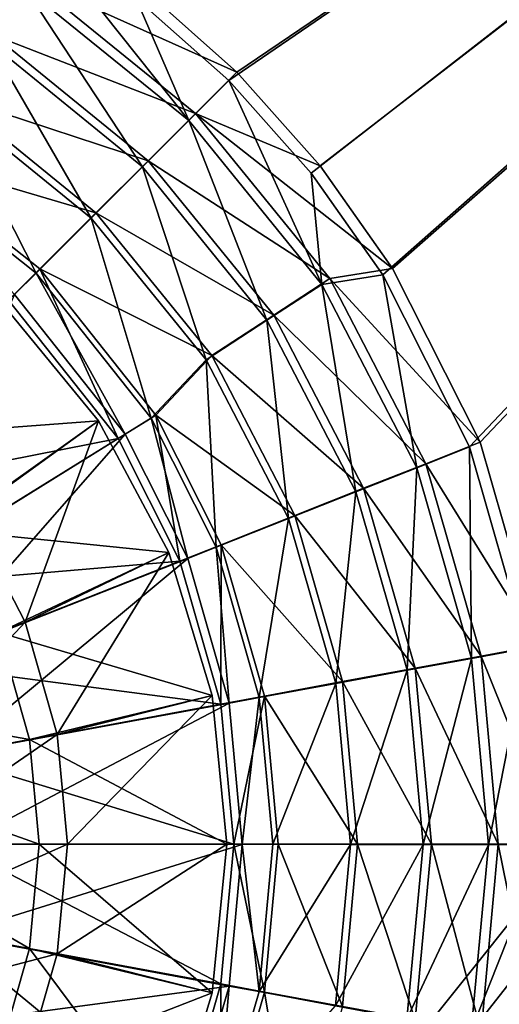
# Model space of a CAD drawing. Header units: metres. Extents: x -1004 to 0, y -808 to 0.
# Tile 39 of 160: x -429 to -366, y -465 to -336. Entities that reach past the tile are written whole.
import ezdxf

# ---------------------------------------------------------------- set-up
doc = ezdxf.new("R2010")
doc.units = ezdxf.units.M

msp = doc.modelspace()

# ---------------------------------------------------------------- linework, layer by layer
at = {"layer": 'None012310'}
for points in [[(-183.245575, -194.333847, 2169.999756), (-413.942505, -332.992767, 2169.999756), (-401.78009, -343.837189, 2169.999756)], [(-401.78009, -343.837189, 2169.999756), (-390.951721, -355.994965, 2169.999756), (-183.245575, -194.333847, 2169.999756)], [(-390.951721, -355.994965, 2169.999756), (-381.589203, -369.314484, 2169.999756), (-183.245575, -194.333847, 2169.999756)], [(-381.589203, -369.314484, 2169.999756), (-370.22757, -391.913391, 2169.999756), (-183.245575, -194.333847, 2169.999756)], [(-370.22757, -391.913391, 2169.999756), (-362.654358, -418.302765, 2169.999756), (-183.245575, -194.333847, 2169.999756)], [(-183.245575, -195.279739, 2167.143799), (-400.724335, -342.721741, 2167.143799), (-413.013092, -331.770416, 2167.143799)], [(-389.77298, -355.010529, 2167.143799), (-400.724335, -342.721741, 2167.143799), (-183.245575, -195.279739, 2167.143799)], [(-380.303619, -368.474457, 2167.143799), (-389.77298, -355.010529, 2167.143799), (-183.245575, -195.279739, 2167.143799)], [(-183.245575, -195.279739, 2167.143799), (-368.824341, -391.287018, 2167.143799), (-380.303619, -368.474457, 2167.143799)], [(-361.158539, -417.94873, 2167.143799), (-368.824341, -391.287018, 2167.143799), (-183.245575, -195.279739, 2167.143799)], [(-433.204834, -338.809113, 2153.198975), (-428.51004, -331.631378, 2161.194092), (-452.570892, -319.161133, 2161.194092)], [(-428.51004, -331.631378, 2161.194092), (-407.032928, -349.086884, 2161.194092), (-427.269409, -323.616211, 2169.999756)], [(-407.032928, -349.086884, 2161.194092), (-413.942505, -332.992767, 2169.999756), (-427.269409, -323.616211, 2169.999756)], [(-427.827759, -330.535919, 2158.308838), (-432.624451, -337.872803, 2150.335205), (-455.338867, -326.105316, 2150.335205)], [(-432.624451, -337.872803, 2150.335205), (-427.827759, -330.535919, 2158.308838), (-406.148865, -348.146301, 2158.308838)], [(-413.013092, -331.770416, 2167.143799), (-400.724335, -342.721741, 2167.143799), (-427.827759, -330.535919, 2158.308838)], [(-427.827759, -330.535919, 2158.308838), (-400.724335, -342.721741, 2167.143799), (-406.148865, -348.146301, 2158.308838)], [(-433.204834, -338.809113, 2153.198975), (-413.099426, -355.14978, 2153.198975), (-428.51004, -331.631378, 2161.194092)], [(-413.099426, -355.14978, 2153.198975), (-407.032928, -349.086884, 2161.194092), (-428.51004, -331.631378, 2161.194092)], [(-401.78009, -343.837189, 2169.999756), (-413.942505, -332.992767, 2169.999756), (-407.032928, -349.086884, 2161.194092)], [(-437.926453, -345.982605, 2143.397217), (-432.624451, -337.872803, 2150.335205), (-412.347168, -354.344604, 2150.335205)], [(-412.347168, -354.344604, 2150.335205), (-432.624451, -337.872803, 2150.335205), (-406.148865, -348.146301, 2158.308838)], [(-438.415466, -346.775421, 2146.241211), (-419.832458, -361.878784, 2146.241211), (-433.204834, -338.809113, 2153.198975)], [(-419.832458, -361.878784, 2146.241211), (-413.099426, -355.14978, 2153.198975), (-433.204834, -338.809113, 2153.198975)], [(-400.724335, -342.721741, 2167.143799), (-389.77298, -355.010529, 2167.143799), (-406.148865, -348.146301, 2158.308838)], [(-407.032928, -349.086884, 2161.194092), (-389.59021, -370.574341, 2161.194092), (-401.78009, -343.837189, 2169.999756)], [(-389.59021, -370.574341, 2161.194092), (-390.951721, -355.994965, 2169.999756), (-401.78009, -343.837189, 2169.999756)], [(-445.733917, -353.343445, 2137.627197), (-437.926453, -345.982605, 2143.397217), (-419.198456, -361.195892, 2143.397217)], [(-419.198456, -361.195892, 2143.397217), (-437.926453, -345.982605, 2143.397217), (-412.347168, -354.344604, 2150.335205)], [(-446.10199, -353.965118, 2140.483154), (-427.043518, -369.085602, 2140.483154), (-438.415466, -346.775421, 2146.241211)], [(-427.043518, -369.085602, 2140.483154), (-419.832458, -361.878784, 2146.241211), (-438.415466, -346.775421, 2146.241211)], [(-412.347168, -354.344604, 2150.335205), (-406.148865, -348.146301, 2158.308838), (-388.538513, -369.825195, 2158.308838)], [(-406.148865, -348.146301, 2158.308838), (-389.77298, -355.010529, 2167.143799), (-380.303619, -368.474457, 2167.143799)], [(-406.148865, -348.146301, 2158.308838), (-380.303619, -368.474457, 2167.143799), (-388.538513, -369.825195, 2158.308838)], [(-413.099426, -355.14978, 2153.198975), (-396.770721, -375.264893, 2153.198975), (-407.032928, -349.086884, 2161.194092)], [(-396.770721, -375.264893, 2153.198975), (-389.59021, -370.574341, 2161.194092), (-407.032928, -349.086884, 2161.194092)], [(-427.043518, -369.085602, 2140.483154), (-446.10199, -353.965118, 2140.483154), (-429.866547, -371.919464, 2140.483154)], [(-426.555084, -368.552521, 2137.627197), (-445.733917, -353.343445, 2137.627197), (-419.198456, -361.195892, 2143.397217)], [(-445.733917, -353.343445, 2137.627197), (-426.555084, -368.552521, 2137.627197), (-430.666382, -372.663788, 2137.627197)], [(-419.832458, -361.878784, 2146.241211), (-404.740173, -380.470764, 2146.241211), (-413.099426, -355.14978, 2153.198975)], [(-419.198456, -361.195892, 2143.397217), (-412.347168, -354.344604, 2150.335205), (-395.875366, -374.621887, 2150.335205)], [(-404.740173, -380.470764, 2146.241211), (-396.770721, -375.264893, 2153.198975), (-413.099426, -355.14978, 2153.198975)], [(-395.875366, -374.621887, 2150.335205), (-412.347168, -354.344604, 2150.335205), (-388.538513, -369.825195, 2158.308838)], [(-381.589203, -369.314484, 2169.999756), (-390.951721, -355.994965, 2169.999756), (-389.59021, -370.574341, 2161.194092)], [(-426.555084, -368.552521, 2137.627197), (-419.198456, -361.195892, 2143.397217), (-403.985168, -379.923889, 2143.397217)], [(-403.985168, -379.923889, 2143.397217), (-419.198456, -361.195892, 2143.397217), (-395.875366, -374.621887, 2150.335205)], [(-427.043518, -369.085602, 2140.483154), (-411.945526, -388.135132, 2140.483154), (-419.832458, -361.878784, 2146.241211)], [(-411.945526, -388.135132, 2140.483154), (-404.740173, -380.470764, 2146.241211), (-419.832458, -361.878784, 2146.241211)], [(-430.666382, -372.663788, 2137.627197), (-426.555084, -368.552521, 2137.627197), (-416.286774, -390.796326, 2137.627197)], [(-415.341156, -390.249329, 2140.483154), (-427.043518, -369.085602, 2140.483154), (-429.866547, -371.919464, 2140.483154)], [(-411.945526, -388.135132, 2140.483154), (-427.043518, -369.085602, 2140.483154), (-415.341156, -390.249329, 2140.483154)], [(-411.346008, -387.731354, 2137.627197), (-426.555084, -368.552521, 2137.627197), (-403.985168, -379.923889, 2143.397217)], [(-426.555084, -368.552521, 2137.627197), (-411.346008, -387.731354, 2137.627197), (-416.286774, -390.796326, 2137.627197)], [(-389.59021, -370.574341, 2161.194092), (-377.134308, -394.642639, 2161.194092), (-381.589203, -369.314484, 2169.999756)], [(-380.303619, -368.474457, 2167.143799), (-368.824341, -391.287018, 2167.143799), (-388.538513, -369.825195, 2158.308838)], [(-377.134308, -394.642639, 2161.194092), (-370.22757, -391.913391, 2169.999756), (-381.589203, -369.314484, 2169.999756)], [(-396.770721, -375.264893, 2153.198975), (-385.110352, -397.79599, 2153.198975), (-389.59021, -370.574341, 2161.194092)], [(-395.875366, -374.621887, 2150.335205), (-388.538513, -369.825195, 2158.308838), (-375.957611, -394.10968, 2158.308838)], [(-385.110352, -397.79599, 2153.198975), (-377.134308, -394.642639, 2161.194092), (-389.59021, -370.574341, 2161.194092)], [(-388.538513, -369.825195, 2158.308838), (-368.824341, -391.287018, 2167.143799), (-375.957611, -394.10968, 2158.308838)], [(-446.746582, -409.717224, 2169.999756), (-415.341156, -390.249329, 2140.483154), (-429.866547, -371.919464, 2140.483154)], [(-430.666382, -372.663788, 2137.627197), (-416.286774, -390.796326, 2137.627197), (-456.793945, -398.791382, 2167.143799)], [(-403.985168, -379.923889, 2143.397217), (-395.875366, -374.621887, 2150.335205), (-384.10788, -397.336304, 2150.335205)], [(-384.10788, -397.336304, 2150.335205), (-395.875366, -374.621887, 2150.335205), (-375.957611, -394.10968, 2158.308838)], [(-404.740173, -380.470764, 2146.241211), (-393.962708, -401.295807, 2146.241211), (-396.770721, -375.264893, 2153.198975)], [(-393.962708, -401.295807, 2146.241211), (-385.110352, -397.79599, 2153.198975), (-396.770721, -375.264893, 2153.198975)], [(-411.945526, -388.135132, 2140.483154), (-403.443298, -405.044983, 2140.483154), (-404.740173, -380.470764, 2146.241211)], [(-411.346008, -387.731354, 2137.627197), (-403.985168, -379.923889, 2143.397217), (-393.116791, -400.902832, 2143.397217)], [(-403.443298, -405.044983, 2140.483154), (-393.962708, -401.295807, 2146.241211), (-404.740173, -380.470764, 2146.241211)], [(-393.116791, -400.902832, 2143.397217), (-403.985168, -379.923889, 2143.397217), (-384.10788, -397.336304, 2150.335205)], [(-416.286774, -390.796326, 2137.627197), (-411.346008, -387.731354, 2137.627197), (-408.195831, -406.873444, 2137.627197)], [(-407.158081, -406.528473, 2140.483154), (-411.945526, -388.135132, 2140.483154), (-415.341156, -390.249329, 2140.483154)], [(-403.443298, -405.044983, 2140.483154), (-411.945526, -388.135132, 2140.483154), (-407.158081, -406.528473, 2140.483154)], [(-402.789825, -404.733307, 2137.627197), (-411.346008, -387.731354, 2137.627197), (-393.116791, -400.902832, 2143.397217)], [(-411.346008, -387.731354, 2137.627197), (-402.789825, -404.733307, 2137.627197), (-408.195831, -406.873444, 2137.627197)], [(-416.286774, -390.796326, 2137.627197), (-447.685822, -410.274506, 2167.143799), (-456.793945, -398.791382, 2167.143799)], [(-416.286774, -390.796326, 2137.627197), (-408.195831, -406.873444, 2137.627197), (-447.685822, -410.274506, 2167.143799)], [(-446.746582, -409.717224, 2169.999756), (-441.522003, -420.108612, 2169.999756), (-415.341156, -390.249329, 2140.483154)], [(-441.522003, -420.108612, 2169.999756), (-407.158081, -406.528473, 2140.483154), (-415.341156, -390.249329, 2140.483154)], [(-368.824341, -391.287018, 2167.143799), (-361.158539, -417.94873, 2167.143799), (-375.957611, -394.10968, 2158.308838)], [(-377.134308, -394.642639, 2161.194092), (-369.957367, -419.651031, 2161.194092), (-370.22757, -391.913391, 2169.999756)], [(-369.957367, -419.651031, 2161.194092), (-362.654358, -418.302765, 2169.999756), (-370.22757, -391.913391, 2169.999756)], [(-385.110352, -397.79599, 2153.198975), (-378.391785, -421.207153, 2153.198975), (-377.134308, -394.642639, 2161.194092)], [(-384.10788, -397.336304, 2150.335205), (-375.957611, -394.10968, 2158.308838), (-368.701752, -419.345459, 2158.308838)], [(-378.391785, -421.207153, 2153.198975), (-369.957367, -419.651031, 2161.194092), (-377.134308, -394.642639, 2161.194092)], [(-375.957611, -394.10968, 2158.308838), (-361.158539, -417.94873, 2167.143799), (-368.701752, -419.345459, 2158.308838)], [(-393.962708, -401.295807, 2146.241211), (-387.752869, -422.934265, 2146.241211), (-385.110352, -397.79599, 2153.198975)], [(-393.116791, -400.902832, 2143.397217), (-384.10788, -397.336304, 2150.335205), (-377.321136, -420.940521, 2150.335205)], [(-387.752869, -422.934265, 2146.241211), (-378.391785, -421.207153, 2153.198975), (-385.110352, -397.79599, 2153.198975)], [(-377.321136, -420.940521, 2150.335205), (-384.10788, -397.336304, 2150.335205), (-368.701752, -419.345459, 2158.308838)], [(-403.443298, -405.044983, 2140.483154), (-397.778778, -424.783356, 2140.483154), (-393.962708, -401.295807, 2146.241211)], [(-402.789825, -404.733307, 2137.627197), (-393.116791, -400.902832, 2143.397217), (-386.848572, -422.703583, 2143.397217)], [(-397.778778, -424.783356, 2140.483154), (-387.752869, -422.934265, 2146.241211), (-393.962708, -401.295807, 2146.241211)], [(-386.848572, -422.703583, 2143.397217), (-393.116791, -400.902832, 2143.397217), (-377.321136, -420.940521, 2150.335205)], [(-408.195831, -406.873444, 2137.627197), (-402.789825, -404.733307, 2137.627197), (-402.796021, -425.654083, 2137.627197)], [(-401.709503, -425.524811, 2140.483154), (-403.443298, -405.044983, 2140.483154), (-407.158081, -406.528473, 2140.483154)], [(-397.778778, -424.783356, 2140.483154), (-403.443298, -405.044983, 2140.483154), (-401.709503, -425.524811, 2140.483154)], [(-402.789825, -404.733307, 2137.627197), (-397.078857, -424.596069, 2137.627197), (-402.796021, -425.654083, 2137.627197)], [(-397.078857, -424.596069, 2137.627197), (-402.789825, -404.733307, 2137.627197), (-386.848572, -422.703583, 2143.397217)], [(-408.195831, -406.873444, 2137.627197), (-442.551605, -420.474213, 2167.143799), (-447.685822, -410.274506, 2167.143799)], [(-408.195831, -406.873444, 2137.627197), (-402.796021, -425.654083, 2137.627197), (-442.551605, -420.474213, 2167.143799)], [(-441.522003, -420.108612, 2169.999756), (-438.047211, -432.223419, 2169.999756), (-407.158081, -406.528473, 2140.483154)], [(-438.047211, -432.223419, 2169.999756), (-401.709503, -425.524811, 2140.483154), (-407.158081, -406.528473, 2140.483154)], [(-369.957367, -419.651031, 2161.194092), (-367.728546, -444.096008, 2161.194092), (-362.654358, -418.302765, 2169.999756)], [(-361.158539, -417.94873, 2167.143799), (-358.766846, -444.016083, 2167.143799), (-368.701752, -419.345459, 2158.308838)], [(-367.728546, -444.096008, 2161.194092), (-360.302094, -444.059662, 2169.999756), (-362.654358, -418.302765, 2169.999756)], [(-378.391785, -421.207153, 2153.198975), (-376.305298, -444.090912, 2153.198975), (-369.957367, -419.651031, 2161.194092)], [(-377.321136, -420.940521, 2150.335205), (-368.701752, -419.345459, 2158.308838), (-366.438293, -444.016083, 2158.308838)], [(-376.305298, -444.090912, 2153.198975), (-367.728546, -444.096008, 2161.194092), (-369.957367, -419.651031, 2161.194092)], [(-368.701752, -419.345459, 2158.308838), (-358.766846, -444.016083, 2167.143799), (-366.438293, -444.016083, 2158.308838)], [(-402.796021, -425.654083, 2137.627197), (-439.129059, -432.377838, 2167.143799), (-442.551605, -420.474213, 2167.143799)], [(-386.848572, -422.703583, 2143.397217), (-377.321136, -420.940521, 2150.335205), (-375.20401, -444.016083, 2150.335205)], [(-375.20401, -444.016083, 2150.335205), (-377.321136, -420.940521, 2150.335205), (-366.438293, -444.016083, 2158.308838)], [(-387.752869, -422.934265, 2146.241211), (-385.824402, -444.085236, 2146.241211), (-378.391785, -421.207153, 2153.198975)], [(-385.824402, -444.085236, 2146.241211), (-376.305298, -444.090912, 2153.198975), (-378.391785, -421.207153, 2153.198975)], [(-397.778778, -424.783356, 2140.483154), (-396.019379, -444.048767, 2140.483154), (-387.752869, -422.934265, 2146.241211)], [(-397.078857, -424.596069, 2137.627197), (-386.848572, -422.703583, 2143.397217), (-384.893188, -444.016083, 2143.397217)], [(-396.019379, -444.048767, 2140.483154), (-385.824402, -444.085236, 2146.241211), (-387.752869, -422.934265, 2146.241211)], [(-384.893188, -444.016083, 2143.397217), (-386.848572, -422.703583, 2143.397217), (-375.20401, -444.016083, 2150.335205)], [(-402.796021, -425.654083, 2137.627197), (-397.078857, -424.596069, 2137.627197), (-401.111298, -444.016083, 2137.627197)], [(-400.019379, -444.056702, 2140.483154), (-397.778778, -424.783356, 2140.483154), (-401.709503, -425.524811, 2140.483154)], [(-397.078857, -424.596069, 2137.627197), (-395.297058, -444.016083, 2137.627197), (-401.111298, -444.016083, 2137.627197)], [(-400.019379, -444.056702, 2140.483154), (-396.019379, -444.048767, 2140.483154), (-397.778778, -424.783356, 2140.483154)], [(-395.297058, -444.016083, 2137.627197), (-397.078857, -424.596069, 2137.627197), (-384.893188, -444.016083, 2143.397217)], [(-402.796021, -425.654083, 2137.627197), (-401.111298, -444.016083, 2137.627197), (-439.129059, -432.377838, 2167.143799)], [(-438.047211, -432.223419, 2169.999756), (-436.96933, -444.042145, 2169.999756), (-401.709503, -425.524811, 2140.483154)], [(-436.96933, -444.042145, 2169.999756), (-400.019379, -444.056702, 2140.483154), (-401.709503, -425.524811, 2140.483154)], [(-401.111298, -444.016083, 2137.627197), (-438.061249, -444.016083, 2167.143799), (-439.129059, -432.377838, 2167.143799)], [(-402.796021, -462.378082, 2137.627197), (-439.129059, -455.654327, 2167.143799), (-438.061249, -444.016083, 2167.143799)], [(-436.96933, -444.042145, 2169.999756), (-438.065399, -455.907043, 2169.999756), (-400.019379, -444.056702, 2140.483154)], [(-438.065399, -455.907043, 2169.999756), (-401.738037, -462.661499, 2140.483154), (-400.019379, -444.056702, 2140.483154)], [(-401.111298, -444.016083, 2137.627197), (-402.796021, -462.378082, 2137.627197), (-438.061249, -444.016083, 2167.143799)], [(-401.111298, -444.016083, 2137.627197), (-397.078857, -463.436096, 2137.627197), (-402.796021, -462.378082, 2137.627197)], [(-401.738037, -462.661499, 2140.483154), (-397.801758, -463.372803, 2140.483154), (-400.019379, -444.056702, 2140.483154)], [(-401.111298, -444.016083, 2137.627197), (-395.297058, -444.016083, 2137.627197), (-397.078857, -463.436096, 2137.627197)], [(-397.801758, -463.372803, 2140.483154), (-396.019379, -444.048767, 2140.483154), (-400.019379, -444.056702, 2140.483154)], [(-396.019379, -444.048767, 2140.483154), (-397.801758, -463.372803, 2140.483154), (-385.824402, -444.085236, 2146.241211)], [(-397.801758, -463.372803, 2140.483154), (-387.778046, -465.233887, 2146.241211), (-385.824402, -444.085236, 2146.241211)], [(-397.078857, -463.436096, 2137.627197), (-395.297058, -444.016083, 2137.627197), (-386.848572, -465.328583, 2143.397217)], [(-395.297058, -444.016083, 2137.627197), (-384.893188, -444.016083, 2143.397217), (-386.848572, -465.328583, 2143.397217)], [(-385.824402, -444.085236, 2146.241211), (-387.778046, -465.233887, 2146.241211), (-376.305298, -444.090912, 2153.198975)], [(-387.778046, -465.233887, 2146.241211), (-378.419006, -466.972137, 2153.198975), (-376.305298, -444.090912, 2153.198975)], [(-386.848572, -465.328583, 2143.397217), (-384.893188, -444.016083, 2143.397217), (-377.321136, -467.091675, 2150.335205)], [(-384.893188, -444.016083, 2143.397217), (-375.20401, -444.016083, 2150.335205), (-377.321136, -467.091675, 2150.335205)], [(-376.305298, -444.090912, 2153.198975), (-378.419006, -466.972137, 2153.198975), (-367.728546, -444.096008, 2161.194092)], [(-378.419006, -466.972137, 2153.198975), (-369.98645, -468.5383, 2161.194092), (-367.728546, -444.096008, 2161.194092)], [(-377.321136, -467.091675, 2150.335205), (-375.20401, -444.016083, 2150.335205), (-368.701752, -468.686707, 2158.308838)], [(-375.20401, -444.016083, 2150.335205), (-366.438293, -444.016083, 2158.308838), (-368.701752, -468.686707, 2158.308838)], [(-367.728546, -444.096008, 2161.194092), (-369.98645, -468.5383, 2161.194092), (-360.302094, -444.059662, 2169.999756)], [(-369.98645, -468.5383, 2161.194092), (-362.685059, -469.895203, 2169.999756), (-360.302094, -444.059662, 2169.999756)], [(-366.438293, -444.016083, 2158.308838), (-361.158539, -470.083466, 2167.143799), (-368.701752, -468.686707, 2158.308838)], [(-358.766846, -444.016083, 2167.143799), (-361.158539, -470.083466, 2167.143799), (-366.438293, -444.016083, 2158.308838)], [(-408.195831, -481.158722, 2137.627197), (-442.551605, -467.557953, 2167.143799), (-439.129059, -455.654327, 2167.143799)], [(-438.065399, -455.907043, 2169.999756), (-441.558838, -468.016541, 2169.999756), (-401.738037, -462.661499, 2140.483154)], [(-402.796021, -462.378082, 2137.627197), (-408.195831, -481.158722, 2137.627197), (-439.129059, -455.654327, 2167.143799)], [(-402.796021, -462.378082, 2137.627197), (-402.789825, -483.298889, 2137.627197), (-408.195831, -481.158722, 2137.627197)], [(-397.078857, -463.436096, 2137.627197), (-402.789825, -483.298889, 2137.627197), (-402.796021, -462.378082, 2137.627197)], [(-441.558838, -468.016541, 2169.999756), (-407.21582, -481.649536, 2140.483154), (-401.738037, -462.661499, 2140.483154)], [(-407.21582, -481.649536, 2140.483154), (-403.489777, -483.104523, 2140.483154), (-401.738037, -462.661499, 2140.483154)], [(-403.489777, -483.104523, 2140.483154), (-397.801758, -463.372803, 2140.483154), (-401.738037, -462.661499, 2140.483154)], [(-397.801758, -463.372803, 2140.483154), (-403.489777, -483.104523, 2140.483154), (-387.778046, -465.233887, 2146.241211)], [(-402.789825, -483.298889, 2137.627197), (-397.078857, -463.436096, 2137.627197), (-393.116791, -487.129333, 2143.397217)], [(-397.078857, -463.436096, 2137.627197), (-386.848572, -465.328583, 2143.397217), (-393.116791, -487.129333, 2143.397217)]]:
    msp.add_3dface(points, dxfattribs=at)
at = {"layer": 'None012319'}
for points in [[(-431.307983, -373.30542, 2134.872559), (-418.871704, -388.459076, 2134.872559), (-448.710175, -390.707611, 2129.237549)], [(-418.871704, -388.459076, 2136.719971), (-431.307983, -373.30542, 2136.719971), (-435.829926, -400.743317, 2147.430664)], [(-431.307983, -373.30542, 2136.719971), (-418.871704, -388.459076, 2136.719971), (-431.307983, -373.30542, 2134.872559)], [(-418.871704, -388.459076, 2136.719971), (-418.871704, -388.459076, 2134.872559), (-431.307983, -373.30542, 2134.872559)], [(-418.871704, -388.459076, 2134.872559), (-438.917908, -402.762177, 2129.237549), (-448.710175, -390.707611, 2129.237549)], [(-418.871704, -388.459076, 2134.872559), (-409.630707, -405.747742, 2134.872559), (-438.917908, -402.762177, 2129.237549)], [(-418.871704, -388.459076, 2136.719971), (-435.829926, -400.743317, 2147.430664), (-428.491974, -414.907532, 2147.430664)], [(-409.630707, -405.747742, 2136.719971), (-418.871704, -388.459076, 2136.719971), (-428.491974, -414.907532, 2147.430664)], [(-418.871704, -388.459076, 2136.719971), (-409.630707, -405.747742, 2136.719971), (-418.871704, -388.459076, 2134.872559)], [(-409.630707, -405.747742, 2136.719971), (-409.630707, -405.747742, 2134.872559), (-418.871704, -388.459076, 2134.872559)], [(-428.491974, -414.907532, 2147.430664), (-435.829926, -400.743317, 2147.430664), (-449.143982, -423.083496, 2155.620361)], [(-409.630707, -405.747742, 2134.872559), (-431.922302, -416.265594, 2129.237549), (-438.917908, -402.762177, 2129.237549)], [(-409.630707, -405.747742, 2134.872559), (-403.940125, -424.50705, 2134.872559), (-431.922302, -416.265594, 2129.237549)], [(-409.630707, -405.747742, 2136.719971), (-428.491974, -414.907532, 2147.430664), (-424.259888, -429.626648, 2147.430664)], [(-403.940125, -424.50705, 2136.719971), (-409.630707, -405.747742, 2136.719971), (-424.259888, -429.626648, 2147.430664)], [(-409.630707, -405.747742, 2136.719971), (-403.940125, -424.50705, 2136.719971), (-409.630707, -405.747742, 2134.872559)], [(-403.940125, -424.50705, 2136.719971), (-403.940125, -424.50705, 2134.872559), (-409.630707, -405.747742, 2134.872559)], [(-428.491974, -414.907532, 2147.430664), (-449.143982, -423.083496, 2155.620361), (-446.100616, -433.668304, 2155.620361)], [(-424.259888, -429.626648, 2147.430664), (-428.491974, -414.907532, 2147.430664), (-446.100616, -433.668304, 2155.620361)], [(-431.922302, -416.265594, 2129.237549), (-427.887665, -430.297974, 2129.237549), (-455.142151, -425.458099, 2125.187256)], [(-403.940125, -424.50705, 2134.872559), (-427.887665, -430.297974, 2129.237549), (-431.922302, -416.265594, 2129.237549)], [(-403.940125, -424.50705, 2134.872559), (-402.018646, -444.016083, 2134.872559), (-427.887665, -430.297974, 2129.237549)], [(-403.940125, -424.50705, 2136.719971), (-424.259888, -429.626648, 2147.430664), (-422.939697, -444.016083, 2147.430664)], [(-402.018646, -444.016083, 2136.719971), (-403.940125, -424.50705, 2136.719971), (-422.939697, -444.016083, 2147.430664)], [(-403.940125, -424.50705, 2136.719971), (-402.018646, -444.016083, 2136.719971), (-403.940125, -424.50705, 2134.872559)], [(-402.018646, -444.016083, 2136.719971), (-402.018646, -444.016083, 2134.872559), (-403.940125, -424.50705, 2134.872559)], [(-455.142151, -425.458099, 2125.187256), (-427.887665, -430.297974, 2129.237549), (-452.444, -434.842163, 2125.187256)], [(-424.259888, -429.626648, 2147.430664), (-446.100616, -433.668304, 2155.620361), (-445.151215, -444.016083, 2155.620361)], [(-422.939697, -444.016083, 2147.430664), (-424.259888, -429.626648, 2147.430664), (-445.151215, -444.016083, 2155.620361)], [(-452.444, -434.842163, 2125.187256), (-427.887665, -430.297974, 2129.237549), (-426.629059, -444.016083, 2129.237549)], [(-427.887665, -430.297974, 2129.237549), (-402.018646, -444.016083, 2134.872559), (-426.629059, -444.016083, 2129.237549)], [(-426.629059, -444.016083, 2129.237549), (-451.602325, -444.016083, 2125.187256), (-452.444, -434.842163, 2125.187256)], [(-427.887665, -457.734192, 2129.237549), (-452.444, -453.190002, 2125.187256), (-451.602325, -444.016083, 2125.187256)], [(-426.629059, -444.016083, 2129.237549), (-427.887665, -457.734192, 2129.237549), (-451.602325, -444.016083, 2125.187256)], [(-424.259888, -458.405548, 2147.430664), (-422.939697, -444.016083, 2147.430664), (-446.100616, -454.363861, 2155.620361)], [(-422.939697, -444.016083, 2147.430664), (-445.151215, -444.016083, 2155.620361), (-446.100616, -454.363861, 2155.620361)], [(-426.629059, -444.016083, 2129.237549), (-403.940125, -463.525116, 2134.872559), (-427.887665, -457.734192, 2129.237549)], [(-426.629059, -444.016083, 2129.237549), (-402.018646, -444.016083, 2134.872559), (-403.940125, -463.525116, 2134.872559)], [(-403.940125, -463.525116, 2136.719971), (-402.018646, -444.016083, 2136.719971), (-424.259888, -458.405548, 2147.430664)], [(-402.018646, -444.016083, 2136.719971), (-422.939697, -444.016083, 2147.430664), (-424.259888, -458.405548, 2147.430664)], [(-402.018646, -444.016083, 2136.719971), (-403.940125, -463.525116, 2136.719971), (-402.018646, -444.016083, 2134.872559)], [(-403.940125, -463.525116, 2136.719971), (-403.940125, -463.525116, 2134.872559), (-402.018646, -444.016083, 2134.872559)], [(-452.444, -453.190002, 2125.187256), (-427.887665, -457.734192, 2129.237549), (-431.922302, -471.766602, 2129.237549)], [(-424.259888, -458.405548, 2147.430664), (-446.100616, -454.363861, 2155.620361), (-449.143982, -464.9487, 2155.620361)], [(-428.491974, -473.124634, 2147.430664), (-424.259888, -458.405548, 2147.430664), (-449.143982, -464.9487, 2155.620361)], [(-427.887665, -457.734192, 2129.237549), (-409.630707, -482.284424, 2134.872559), (-431.922302, -471.766602, 2129.237549)], [(-403.940125, -463.525116, 2136.719971), (-424.259888, -458.405548, 2147.430664), (-428.491974, -473.124634, 2147.430664)], [(-403.940125, -463.525116, 2134.872559), (-409.630707, -482.284424, 2134.872559), (-427.887665, -457.734192, 2129.237549)], [(-409.630707, -482.284424, 2136.719971), (-403.940125, -463.525116, 2136.719971), (-428.491974, -473.124634, 2147.430664)], [(-403.940125, -463.525116, 2136.719971), (-409.630707, -482.284424, 2136.719971), (-403.940125, -463.525116, 2134.872559)], [(-409.630707, -482.284424, 2136.719971), (-409.630707, -482.284424, 2134.872559), (-403.940125, -463.525116, 2134.872559)], [(-428.491974, -473.124634, 2147.430664), (-449.143982, -464.9487, 2155.620361), (-454.420868, -475.134491, 2155.620361)]]:
    msp.add_3dface(points, dxfattribs=at)
at = {"layer": 'None012349'}
for points in [[(-10, -10, 90), (-502.018646, -625.846375, 90), (-994.037292, -10, 90)], [(-494.003571, -626.560364, 90), (-502.018646, -625.846375, 90), (-10, -10, 90)], [(-485.779327, -628.854126, 90), (-494.003571, -626.560364, 90), (-10, -10, 90)], [(-477.800262, -632.855408, 90), (-485.779327, -628.854126, 90), (-10, -10, 90)], [(-10, -10, 90), (-470.61264, -638.481506, 90), (-477.800262, -632.855408, 90)], [(-217.024689, -763.271118, 90), (-470.61264, -638.481506, 90), (-10, -10, 90)], [(-502.018616, -79.224953, 118.640182), (-502.018646, -605.043579, 109.461983), (-405.341431, -78.099579, 118.659828)], [(-502.018646, -605.043579, 109.461983), (-490.16217, -606.131226, 109.443001), (-405.341431, -78.099579, 118.659828)], [(-405.341431, -78.099579, 118.659828), (-490.16217, -606.131226, 109.443001), (-63.327908, -322.10611, 114.400681)], [(-490.16217, -606.131226, 109.443001), (-62.766594, -397.573273, 113.083397), (-63.327908, -322.10611, 114.400681)], [(-490.16217, -606.131226, 109.443001), (-478.035339, -609.617432, 109.382149), (-62.766594, -397.573273, 113.083397)], [(-478.035339, -609.617432, 109.382149), (-63.959824, -471.626282, 111.790794), (-62.766594, -397.573273, 113.083397)]]:
    msp.add_3dface(points, dxfattribs=at)

doc.saveas('drawing.dxf')
